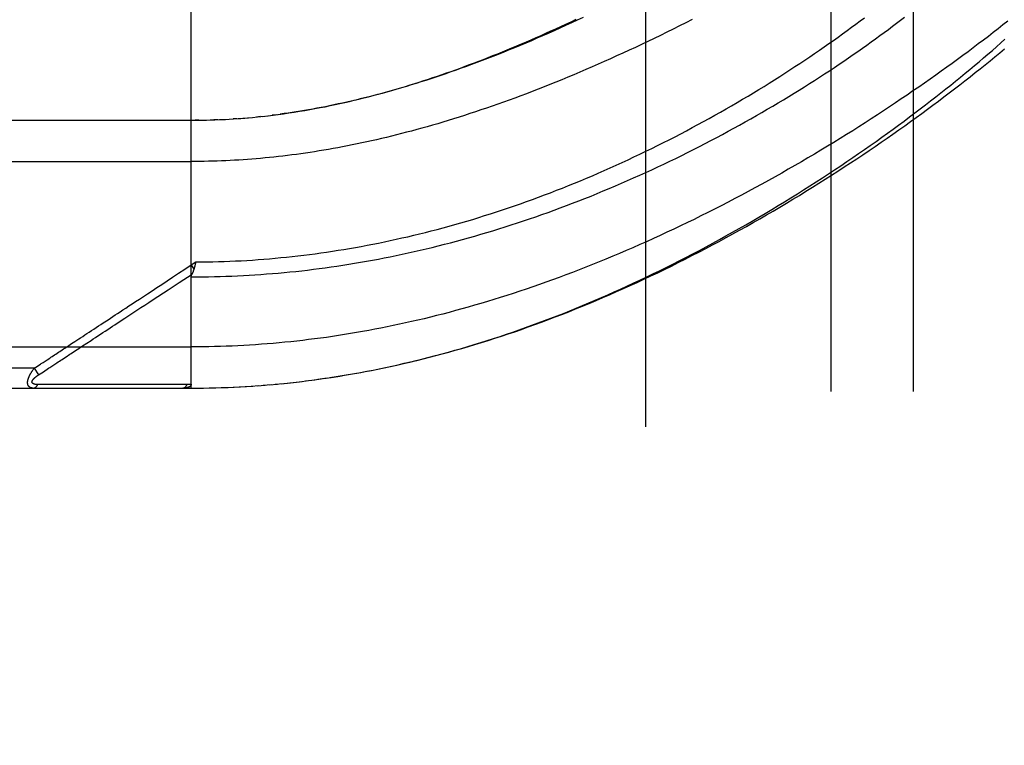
# Model space of a CAD drawing. Header units: inches. Extents: x 0 to 230, y 0 to 149.
# Tile 53 of 256: x 33.9 to 35.4, y 60.58 to 61.68. Entities that reach past the tile are written whole.
import ezdxf

# ---------------------------------------------------------------- set-up
doc = ezdxf.new("R2010")
doc.units = ezdxf.units.IN
doc.header["$LTSCALE"] = 12.648283
doc.header["$MEASUREMENT"] = 0
doc.linetypes.add('HIDDEN', pattern=[0.2, 0.1, -0.1])
for name, color, linetype in [('DEFAULT_2', 8, 'HIDDEN'), ('LEFTHAND_DOOR_ASSEMBLY', 7, 'CONTINUOUS'), ('SUBPANEL', 7, 'CONTINUOUS')]:
    doc.layers.add(name, color=color, linetype=linetype)

msp = doc.modelspace()

# ---------------------------------------------------------------- linework, layer by layer
at = {"layer": 'DEFAULT_2', "color": 8, "linetype": 'HIDDEN'}
msp.add_line((34.8549, 38.2959), (34.8549, 107.3999), dxfattribs=at)
at = {"layer": 'LEFTHAND_DOOR_ASSEMBLY', "color": 8, "linetype": 'HIDDEN'}
for p, q in [((34.1651, 61.1217), (34.1651, 61.7864)), ((34.2436, 61.5311), (34.2522, 61.5318)), ((34.2699, 61.5335), (34.264, 61.5329)), ((34.2733, 61.5339), (34.2819, 61.5349)), ((34.2939, 61.5363), (34.2879, 61.5356)), ((33.2914, 61.5279), (34.1651, 61.5279)), ((34.1767, 61.528), (34.1709, 61.528)), ((34.1794, 61.528), (34.1882, 61.5282)), ((34.1866, 61.5282), (34.194, 61.5284)), ((34.2055, 61.5288), (34.1997, 61.5286)), ((34.2083, 61.5289), (34.2171, 61.5293)), ((34.2154, 61.5292), (34.2229, 61.5296)), ((34.2346, 61.5304), (34.2287, 61.53)), ((34.2365, 61.5305), (34.2463, 61.5313)), ((33.2614, 61.4654), (34.1651, 61.4654)), ((34.1651, 61.3085), (34.1719, 61.313)), ((34.1651, 61.3085), (34.1693, 61.3022)), ((34.171, 61.3087), (34.1707, 61.3075)), ((34.1712, 61.3099), (34.171, 61.3087)), ((34.1719, 61.313), (34.1712, 61.3099)), ((34.0004, 61.1856), (34.0132, 61.194)), ((33.2614, 61.1842), (34.1651, 61.1842)), ((33.9504, 61.1528), (33.9596, 61.1588)), ((33.9268, 61.1517), (33.2614, 61.1517)), ((33.9268, 61.1517), (33.9294, 61.1534)), ((33.9268, 61.1517), (33.9334, 61.1417)), ((33.9294, 61.1534), (33.9318, 61.155)), ((33.9318, 61.155), (33.9341, 61.1565)), ((33.9334, 61.1417), (33.9409, 61.1466)), ((33.9409, 61.1466), (33.9488, 61.1518)), ((33.9488, 61.1518), (33.9504, 61.1528)), ((34.2927, 61.1276), (34.3054, 61.1288)), ((34.3019, 61.1284), (34.3148, 61.1298)), ((34.3148, 61.1298), (34.3242, 61.1308)), ((34.3295, 61.1314), (34.3431, 61.1331)), ((34.3387, 61.1326), (34.3526, 61.1344)), ((34.3479, 61.1338), (34.3621, 61.1357)), ((34.3572, 61.135), (34.3716, 61.1371)), ((34.3664, 61.1363), (34.3811, 61.1385)), ((33.2914, 61.1217), (34.1651, 61.1217)), ((33.9367, 61.1272), (33.9323, 61.1272)), ((33.9456, 61.1272), (33.9367, 61.1272)), ((33.9774, 61.1273), (33.9456, 61.1272)), ((33.9825, 61.1273), (33.9774, 61.1273)), ((34.1465, 61.1274), (34.1351, 61.1274)), ((34.1591, 61.1274), (34.1465, 61.1274)), ((34.1651, 61.1217), (34.1744, 61.1217)), ((34.1742, 61.1217), (34.1837, 61.1218)), ((34.1833, 61.1218), (34.1931, 61.122)), ((34.1924, 61.122), (34.2024, 61.1222)), ((34.2015, 61.1222), (34.2117, 61.1225)), ((34.2106, 61.1224), (34.2211, 61.1228)), ((34.2197, 61.1228), (34.2304, 61.1232)), ((34.2288, 61.1232), (34.2397, 61.1237)), ((34.2379, 61.1236), (34.2491, 61.1242)), ((34.247, 61.1241), (34.2585, 61.1248)), ((34.2562, 61.1247), (34.2678, 61.1255)), ((34.2653, 61.1253), (34.2772, 61.1262)), ((34.2744, 61.126), (34.2866, 61.127)), ((34.2836, 61.1268), (34.296, 61.1279))]:
    msp.add_line(p, q, dxfattribs=at)
for points in [[(34.1651, 61.2904), (34.1739, 61.2904), (34.1827, 61.2905), (34.1915, 61.2906), (34.2003, 61.2908), (34.2091, 61.291), (34.2179, 61.2913), (34.2267, 61.2916), (34.2355, 61.292), (34.2443, 61.2925), (34.2531, 61.293), (34.2619, 61.2935), (34.2708, 61.2941), (34.2796, 61.2948), (34.2884, 61.2955), (34.2973, 61.2962), (34.3061, 61.297), (34.315, 61.2979), (34.3239, 61.2988), (34.3328, 61.2998), (34.3416, 61.3008), (34.3505, 61.3019), (34.3594, 61.3031), (34.3684, 61.3042), (34.3773, 61.3055), (34.3862, 61.3068), (34.3952, 61.3081), (34.4041, 61.3096), (34.4131, 61.311), (34.4221, 61.3125), (34.4311, 61.3141), (34.4401, 61.3158), (34.4491, 61.3174), (34.4581, 61.3192), (34.4672, 61.321), (34.4762, 61.3229), (34.4853, 61.3248), (34.4944, 61.3268), (34.5035, 61.3288), (34.5126, 61.3309), (34.5217, 61.333), (34.5309, 61.3352), (34.54, 61.3375), (34.5492, 61.3398), (34.5583, 61.3422), (34.5675, 61.3446), (34.5767, 61.3471), (34.5859, 61.3497), (34.5952, 61.3523), (34.6044, 61.355), (34.6136, 61.3577), (34.6229, 61.3605), (34.6321, 61.3634), (34.6414, 61.3663), (34.6507, 61.3692), (34.66, 61.3723), (34.6693, 61.3754), (34.6786, 61.3785), (34.6879, 61.3817), (34.6972, 61.385), (34.7065, 61.3883), (34.7158, 61.3917), (34.7251, 61.3951), (34.7344, 61.3986), (34.7437, 61.4021), (34.7531, 61.4057), (34.7624, 61.4094), (34.7717, 61.4131), (34.7809, 61.4169), (34.7902, 61.4207), (34.7995, 61.4245), (34.8087, 61.4285), (34.818, 61.4324), (34.8272, 61.4364), (34.8364, 61.4405), (34.8456, 61.4446), (34.8548, 61.4488), (34.8639, 61.453), (34.873, 61.4572), (34.8821, 61.4615), (34.8912, 61.4659), (34.9002, 61.4702), (34.9093, 61.4746), (34.9182, 61.4791), (34.9272, 61.4836), (34.9361, 61.4881), (34.9449, 61.4927), (34.9537, 61.4973), (34.9625, 61.5019), (34.9712, 61.5065), (34.9799, 61.5112), (34.9886, 61.5159), (34.9972, 61.5206), (35.0057, 61.5254), (35.0142, 61.5302), (35.0226, 61.535), (35.0309, 61.5398), (35.0392, 61.5446), (35.0475, 61.5494), (35.0557, 61.5543), (35.0638, 61.5592), (35.0718, 61.564), (35.0798, 61.5689), (35.0877, 61.5738), (35.0955, 61.5787), (35.1033, 61.5836), (35.111, 61.5885), (35.1186, 61.5934), (35.1261, 61.5983), (35.1335, 61.6032), (35.1409, 61.6081), (35.1482, 61.6129), (35.1554, 61.6178), (35.1626, 61.6227), (35.1696, 61.6275), (35.1766, 61.6324), (35.1834, 61.6372), (35.1902, 61.642), (35.1969, 61.6468), (35.2035, 61.6516), (35.2101, 61.6564), (35.2165, 61.6611), (35.2229, 61.6659), (35.2291, 61.6706), (35.2353, 61.6753), (35.2414, 61.6799), (35.2474, 61.6846)], [(34.1719, 61.313), (34.1805, 61.3131), (34.1891, 61.3132), (34.1977, 61.3134), (34.2063, 61.3136), (34.2149, 61.3139), (34.2235, 61.3142), (34.2321, 61.3146), (34.2407, 61.315), (34.2493, 61.3155), (34.2579, 61.316), (34.2666, 61.3166), (34.2752, 61.3173), (34.2838, 61.318), (34.2925, 61.3188), (34.3011, 61.3196), (34.3098, 61.3204), (34.3184, 61.3214), (34.3271, 61.3223), (34.3358, 61.3234), (34.3444, 61.3244), (34.3531, 61.3256), (34.3618, 61.3268), (34.3706, 61.328), (34.3793, 61.3293), (34.388, 61.3307), (34.3968, 61.3321), (34.4055, 61.3336), (34.4143, 61.3351), (34.4231, 61.3367), (34.4319, 61.3383), (34.4407, 61.34), (34.4495, 61.3418), (34.4583, 61.3436), (34.4672, 61.3454), (34.476, 61.3474), (34.4849, 61.3494), (34.4938, 61.3514), (34.5027, 61.3535), (34.5116, 61.3557), (34.5205, 61.3579), (34.5294, 61.3602), (34.5384, 61.3625), (34.5473, 61.3649), (34.5563, 61.3673), (34.5653, 61.3699), (34.5743, 61.3724), (34.5833, 61.3751), (34.5923, 61.3777), (34.6013, 61.3805), (34.6103, 61.3833), (34.6194, 61.3862), (34.6284, 61.3891), (34.6375, 61.3921), (34.6465, 61.3951), (34.6556, 61.3983), (34.6647, 61.4014), (34.6738, 61.4046), (34.6829, 61.4079), (34.692, 61.4113), (34.701, 61.4147), (34.7101, 61.4181), (34.7192, 61.4217), (34.7283, 61.4252), (34.7374, 61.4289), (34.7465, 61.4325), (34.7556, 61.4363), (34.7647, 61.4401), (34.7738, 61.4439), (34.7828, 61.4478), (34.7919, 61.4518), (34.8009, 61.4558), (34.81, 61.4599), (34.819, 61.464), (34.828, 61.4681), (34.8369, 61.4723), (34.8459, 61.4766), (34.8548, 61.4809), (34.8638, 61.4852), (34.8727, 61.4896), (34.8815, 61.4941), (34.8904, 61.4985), (34.8992, 61.503), (34.9079, 61.5076), (34.9167, 61.5122), (34.9254, 61.5168), (34.934, 61.5215), (34.9426, 61.5261), (34.9512, 61.5309), (34.9598, 61.5356), (34.9682, 61.5404), (34.9767, 61.5452), (34.9851, 61.55), (34.9934, 61.5549), (35.0017, 61.5598), (35.0099, 61.5647), (35.0181, 61.5696), (35.0262, 61.5745), (35.0342, 61.5794), (35.0422, 61.5844), (35.0501, 61.5894), (35.058, 61.5943), (35.0658, 61.5993), (35.0735, 61.6043), (35.0811, 61.6093), (35.0887, 61.6143), (35.0962, 61.6193), (35.1036, 61.6243), (35.111, 61.6293), (35.1182, 61.6343), (35.1254, 61.6393), (35.1325, 61.6442), (35.1396, 61.6492), (35.1465, 61.6542), (35.1534, 61.6591), (35.1602, 61.664), (35.1669, 61.669), (35.1735, 61.6739), (35.18, 61.6788), (35.1864, 61.6836)], [(34.2973, 61.5368), (34.3053, 61.5379), (34.3134, 61.5391), (34.3214, 61.5403), (34.3293, 61.5416), (34.3373, 61.5429), (34.3451, 61.5443), (34.3529, 61.5457), (34.3607, 61.5471), (34.3683, 61.5486), (34.3759, 61.5502), (34.3833, 61.5517), (34.3907, 61.5533), (34.398, 61.555), (34.4053, 61.5566), (34.4125, 61.5583), (34.4197, 61.5601), (34.4269, 61.5618), (34.434, 61.5637), (34.4411, 61.5655), (34.4482, 61.5674), (34.4553, 61.5693), (34.4623, 61.5713), (34.4693, 61.5732), (34.4763, 61.5753), (34.4833, 61.5773), (34.4903, 61.5794), (34.4972, 61.5815), (34.5042, 61.5837), (34.5111, 61.5859), (34.5181, 61.5881), (34.525, 61.5904), (34.5319, 61.5927), (34.5388, 61.595), (34.5458, 61.5974), (34.5527, 61.5998), (34.5597, 61.6022), (34.5666, 61.6047), (34.5736, 61.6072), (34.5806, 61.6098), (34.5876, 61.6124), (34.5947, 61.615), (34.6017, 61.6177), (34.6088, 61.6204), (34.6159, 61.6232), (34.623, 61.626), (34.6301, 61.6289), (34.6373, 61.6318), (34.6445, 61.6347), (34.6518, 61.6377), (34.659, 61.6408), (34.6663, 61.6439), (34.6737, 61.647), (34.681, 61.6502), (34.6884, 61.6534), (34.6959, 61.6567), (34.7033, 61.66), (34.7109, 61.6634), (34.7184, 61.6668), (34.7261, 61.6703), (34.7337, 61.6739), (34.7415, 61.6775), (34.7493, 61.6812)], [(34.7596, 61.6838), (34.7507, 61.6797), (34.7419, 61.6756), (34.7331, 61.6715), (34.7243, 61.6676), (34.7156, 61.6637), (34.7069, 61.6598), (34.6983, 61.656), (34.6897, 61.6523), (34.6812, 61.6486), (34.6727, 61.645), (34.6642, 61.6415), (34.6558, 61.638), (34.6475, 61.6346), (34.6392, 61.6313), (34.6309, 61.628), (34.6227, 61.6248), (34.6146, 61.6216), (34.6065, 61.6185), (34.5985, 61.6155), (34.5905, 61.6125), (34.5826, 61.6096), (34.5747, 61.6068), (34.5669, 61.604), (34.5591, 61.6013), (34.5514, 61.5986), (34.5437, 61.596), (34.5361, 61.5934), (34.5286, 61.591), (34.5211, 61.5885), (34.5136, 61.5862), (34.5062, 61.5838), (34.4989, 61.5816), (34.4916, 61.5794), (34.4844, 61.5772), (34.4772, 61.5751), (34.47, 61.5731), (34.463, 61.5711), (34.4559, 61.5692), (34.4489, 61.5673), (34.442, 61.5655), (34.4351, 61.5637), (34.4283, 61.562), (34.4215, 61.5603), (34.4147, 61.5587), (34.408, 61.5571), (34.4013, 61.5556), (34.3947, 61.5541), (34.3882, 61.5527), (34.3816, 61.5513), (34.3751, 61.5499), (34.3687, 61.5486), (34.3622, 61.5474), (34.3559, 61.5462), (34.3495, 61.545), (34.3432, 61.5439), (34.3369, 61.5428), (34.3307, 61.5417), (34.3245, 61.5407), (34.3183, 61.5398), (34.3122, 61.5389)], [(35.4039, 61.6781), (35.3967, 61.6725), (35.3894, 61.6668), (35.382, 61.661), (35.3746, 61.6553), (35.367, 61.6495), (35.3593, 61.6437), (35.3516, 61.6378), (35.3437, 61.632), (35.3358, 61.6261), (35.3277, 61.6202), (35.3196, 61.6142), (35.3114, 61.6083), (35.3031, 61.6023), (35.2947, 61.5964), (35.2862, 61.5904), (35.2776, 61.5844), (35.269, 61.5784), (35.2602, 61.5724), (35.2514, 61.5663), (35.2425, 61.5603), (35.2336, 61.5543), (35.2245, 61.5483), (35.2154, 61.5422), (35.2062, 61.5362), (35.1969, 61.5302), (35.1876, 61.5242), (35.1782, 61.5182), (35.1687, 61.5122), (35.1592, 61.5063), (35.1496, 61.5003), (35.14, 61.4944), (35.1303, 61.4885), (35.1205, 61.4826), (35.1107, 61.4767), (35.1008, 61.4709), (35.0909, 61.4651), (35.081, 61.4593), (35.071, 61.4536), (35.061, 61.4479), (35.0509, 61.4422), (35.0408, 61.4366), (35.0307, 61.431), (35.0205, 61.4254), (35.0103, 61.4199), (35.0001, 61.4145), (34.9899, 61.4091), (34.9796, 61.4037), (34.9693, 61.3984), (34.9591, 61.3931), (34.9488, 61.3879), (34.9385, 61.3828), (34.9282, 61.3777), (34.9179, 61.3727), (34.9075, 61.3677), (34.8972, 61.3628), (34.8869, 61.358), (34.8766, 61.3532), (34.8663, 61.3485), (34.856, 61.3438), (34.8457, 61.3393), (34.8354, 61.3347), (34.8252, 61.3303), (34.8149, 61.3259), (34.8047, 61.3216), (34.7944, 61.3174), (34.7842, 61.3132), (34.7741, 61.3091), (34.7639, 61.305), (34.7537, 61.3011), (34.7436, 61.2972), (34.7335, 61.2934), (34.7235, 61.2896), (34.7134, 61.2859), (34.7034, 61.2823), (34.6934, 61.2788), (34.6834, 61.2753), (34.6735, 61.2719), (34.6636, 61.2686), (34.6537, 61.2654), (34.6439, 61.2622), (34.634, 61.2591), (34.6243, 61.256), (34.6145, 61.253), (34.6048, 61.2501), (34.5951, 61.2473), (34.5854, 61.2445), (34.5757, 61.2418), (34.5661, 61.2392), (34.5565, 61.2366), (34.547, 61.2341), (34.5374, 61.2317), (34.528, 61.2293), (34.5185, 61.227), (34.509, 61.2248), (34.4996, 61.2226), (34.4902, 61.2205), (34.4809, 61.2185), (34.4715, 61.2165), (34.4622, 61.2146), (34.4529, 61.2127), (34.4437, 61.2109), (34.4345, 61.2092), (34.4252, 61.2075), (34.4161, 61.2059), (34.4069, 61.2043), (34.3977, 61.2029), (34.3886, 61.2014), (34.3795, 61.2001), (34.3704, 61.1987), (34.3614, 61.1975), (34.3523, 61.1963), (34.3433, 61.1952), (34.3343, 61.1941), (34.3253, 61.1931), (34.3163, 61.1921), (34.3073, 61.1912), (34.2984, 61.1903), (34.2894, 61.1895), (34.2805, 61.1888), (34.2716, 61.1881), (34.2627, 61.1875), (34.2538, 61.1869), (34.2449, 61.1864), (34.236, 61.1859), (34.2271, 61.1855)], [(34.925, 61.6808), (34.9154, 61.6759), (34.9058, 61.6711), (34.8962, 61.6663), (34.8866, 61.6615), (34.8771, 61.6568), (34.8675, 61.6522), (34.858, 61.6476), (34.8484, 61.643), (34.839, 61.6386), (34.8295, 61.6341), (34.8201, 61.6298), (34.8106, 61.6255), (34.8013, 61.6212), (34.7919, 61.617), (34.7826, 61.6129), (34.7733, 61.6089), (34.764, 61.6049), (34.7548, 61.6009), (34.7456, 61.597), (34.7365, 61.5932), (34.7274, 61.5895), (34.7184, 61.5858), (34.7093, 61.5822), (34.7004, 61.5786), (34.6915, 61.5751), (34.6826, 61.5717), (34.6737, 61.5683), (34.665, 61.565), (34.6562, 61.5617), (34.6475, 61.5586), (34.6389, 61.5554), (34.6303, 61.5524), (34.6218, 61.5494), (34.6133, 61.5465), (34.6048, 61.5436), (34.5964, 61.5408), (34.5881, 61.538), (34.5798, 61.5354), (34.5715, 61.5327), (34.5633, 61.5302), (34.5552, 61.5277), (34.5471, 61.5252), (34.5391, 61.5228), (34.5311, 61.5205), (34.5231, 61.5182), (34.5152, 61.516), (34.5074, 61.5138), (34.4996, 61.5117), (34.4918, 61.5097), (34.4841, 61.5077), (34.4764, 61.5057), (34.4688, 61.5038), (34.4612, 61.502), (34.4537, 61.5002), (34.4462, 61.4985), (34.4388, 61.4968), (34.4314, 61.4952), (34.424, 61.4936), (34.4167, 61.492), (34.4094, 61.4906), (34.4021, 61.4891), (34.3949, 61.4877), (34.3878, 61.4864), (34.3806, 61.4851), (34.3735, 61.4838), (34.3665, 61.4826), (34.3594, 61.4815), (34.3524, 61.4803), (34.3455, 61.4793), (34.3385, 61.4782), (34.3316, 61.4772), (34.3247, 61.4763), (34.3179, 61.4754)], [(34.3757, 61.1377), (34.385, 61.1391), (34.3943, 61.1406), (34.4036, 61.1422), (34.413, 61.1438), (34.4223, 61.1455), (34.4317, 61.1473), (34.4411, 61.1491), (34.4505, 61.151), (34.46, 61.153), (34.4695, 61.155), (34.4789, 61.1571), (34.4884, 61.1593), (34.498, 61.1615), (34.5075, 61.1638), (34.5171, 61.1662), (34.5267, 61.1686), (34.5363, 61.1712), (34.546, 61.1737), (34.5556, 61.1764), (34.5653, 61.1791), (34.5751, 61.1819), (34.5848, 61.1848), (34.5946, 61.1877), (34.6044, 61.1907), (34.6142, 61.1938), (34.6239, 61.197), (34.6337, 61.2002), (34.6434, 61.2034), (34.6531, 61.2067), (34.6628, 61.2101), (34.6724, 61.2135), (34.6821, 61.217), (34.6917, 61.2205), (34.7012, 61.2241), (34.7108, 61.2277), (34.7204, 61.2314), (34.73, 61.2351), (34.7395, 61.239), (34.7491, 61.2428), (34.7587, 61.2468), (34.7683, 61.2508), (34.7779, 61.2549), (34.7875, 61.259), (34.7971, 61.2632), (34.8068, 61.2675), (34.8165, 61.2718), (34.8262, 61.2762), (34.8359, 61.2807), (34.8457, 61.2853), (34.8556, 61.29), (34.8655, 61.2948), (34.8755, 61.2996), (34.8855, 61.3046), (34.8956, 61.3096), (34.9057, 61.3148), (34.9158, 61.3199), (34.926, 61.3252), (34.9361, 61.3305), (34.9462, 61.3359), (34.9563, 61.3414), (34.9664, 61.3469), (34.9765, 61.3525), (34.9865, 61.3581), (34.9965, 61.3637), (35.0065, 61.3694), (35.0164, 61.3751), (35.0263, 61.3809), (35.0361, 61.3868), (35.046, 61.3926), (35.0557, 61.3985), (35.0655, 61.4045), (35.0751, 61.4104), (35.0848, 61.4164), (35.0943, 61.4224), (35.1038, 61.4285), (35.1133, 61.4346), (35.1227, 61.4407), (35.132, 61.4468), (35.1413, 61.4529), (35.1505, 61.459), (35.1596, 61.4652), (35.1687, 61.4713), (35.1777, 61.4775), (35.1866, 61.4837), (35.1954, 61.4899), (35.2041, 61.496), (35.2128, 61.5022), (35.2214, 61.5084), (35.2299, 61.5145), (35.2383, 61.5207), (35.2467, 61.5268), (35.2549, 61.533), (35.2631, 61.5391), (35.2711, 61.5452), (35.2791, 61.5513), (35.287, 61.5574), (35.2948, 61.5634), (35.3024, 61.5695), (35.31, 61.5755), (35.3175, 61.5814), (35.3249, 61.5874), (35.3322, 61.5933), (35.3395, 61.5992), (35.3466, 61.6051), (35.3536, 61.6109), (35.3605, 61.6167), (35.3673, 61.6225), (35.374, 61.6282), (35.3806, 61.6339), (35.3871, 61.6396), (35.3935, 61.6452), (35.3998, 61.6508)], [(34.3811, 61.1385), (34.3906, 61.14), (34.4002, 61.1416), (34.4098, 61.1432), (34.4193, 61.145), (34.429, 61.1467), (34.4386, 61.1486), (34.4482, 61.1505), (34.4579, 61.1525), (34.4676, 61.1545), (34.4773, 61.1567), (34.487, 61.1589), (34.4968, 61.1611), (34.5066, 61.1635), (34.5164, 61.1659), (34.5262, 61.1684), (34.536, 61.1709), (34.5459, 61.1736), (34.5558, 61.1763), (34.5657, 61.179), (34.5757, 61.1819), (34.5856, 61.1848), (34.5956, 61.1878), (34.6057, 61.1909), (34.6157, 61.194), (34.6258, 61.1972), (34.6358, 61.2005), (34.646, 61.2039), (34.6561, 61.2073), (34.6662, 61.2108), (34.6764, 61.2144), (34.6866, 61.2181), (34.6968, 61.2219), (34.7071, 61.2257), (34.7173, 61.2296), (34.7276, 61.2335), (34.7379, 61.2376), (34.7482, 61.2417), (34.7586, 61.2459), (34.7689, 61.2502), (34.7793, 61.2545), (34.7896, 61.2589), (34.8, 61.2634), (34.8104, 61.268), (34.8208, 61.2726), (34.8312, 61.2773), (34.8416, 61.282), (34.8521, 61.2869), (34.8625, 61.2918), (34.8729, 61.2968), (34.8833, 61.3018), (34.8937, 61.3069), (34.9041, 61.3121), (34.9145, 61.3173), (34.9249, 61.3226), (34.9353, 61.3279), (34.9457, 61.3333), (34.956, 61.3388), (34.9663, 61.3443), (34.9766, 61.3499), (34.9869, 61.3555), (34.9972, 61.3612), (35.0074, 61.3669), (35.0176, 61.3727), (35.0278, 61.3785), (35.0379, 61.3843), (35.048, 61.3902), (35.058, 61.3961), (35.0681, 61.4021), (35.078, 61.4081), (35.088, 61.4141), (35.0978, 61.4202), (35.1077, 61.4263), (35.1174, 61.4324), (35.1271, 61.4386), (35.1368, 61.4447), (35.1464, 61.4509), (35.1559, 61.4571), (35.1654, 61.4633), (35.1748, 61.4696), (35.1842, 61.4758), (35.1935, 61.4821), (35.2027, 61.4883), (35.2118, 61.4946), (35.2209, 61.5009), (35.2298, 61.5071), (35.2387, 61.5134), (35.2476, 61.5197), (35.2563, 61.5259), (35.265, 61.5322), (35.2735, 61.5384), (35.282, 61.5447), (35.2905, 61.5509), (35.2988, 61.5571), (35.307, 61.5633), (35.3152, 61.5695), (35.3232, 61.5757), (35.3312, 61.5818), (35.3391, 61.588), (35.3469, 61.5941), (35.3546, 61.6002), (35.3622, 61.6062), (35.3697, 61.6123), (35.3772, 61.6183), (35.3845, 61.6243), (35.3918, 61.6303), (35.3989, 61.6362)], [(34.2507, 61.5317), (34.2581, 61.5323), (34.2656, 61.5331), (34.2759, 61.5342)], [(34.2813, 61.5348), (34.2893, 61.5358), (34.3, 61.5371)], [(34.3122, 61.5389), (34.3061, 61.538), (34.3, 61.5371)], [(34.1651, 61.5279), (34.1723, 61.528), (34.1824, 61.5281)], [(34.1939, 61.5284), (34.2011, 61.5286), (34.2113, 61.529)], [(34.2225, 61.5296), (34.2295, 61.5301), (34.2404, 61.5308)], [(34.3179, 61.4754), (34.311, 61.4745), (34.3042, 61.4737), (34.2975, 61.4729), (34.2907, 61.4722), (34.284, 61.4715), (34.2772, 61.4708), (34.2705, 61.4702), (34.2639, 61.4696), (34.2572, 61.4691), (34.2506, 61.4686), (34.2439, 61.4681), (34.2373, 61.4677), (34.2307, 61.4673), (34.2241, 61.4669), (34.2176, 61.4666), (34.211, 61.4663), (34.2044, 61.4661), (34.1979, 61.4659), (34.1913, 61.4657), (34.1848, 61.4656), (34.1782, 61.4655), (34.1717, 61.4655), (34.1651, 61.4654)], [(34.0318, 61.2208), (34.0389, 61.2255), (34.0425, 61.2278), (34.0461, 61.2302), (34.0497, 61.2326), (34.0535, 61.2351), (34.0574, 61.2376), (34.0615, 61.2403), (34.0659, 61.2432), (34.0706, 61.2463), (34.0755, 61.2495), (34.0808, 61.253), (34.0865, 61.2567), (34.0925, 61.2607), (34.0989, 61.2649), (34.1057, 61.2694), (34.1129, 61.2741), (34.1205, 61.2791), (34.1285, 61.2843), (34.1369, 61.2899), (34.1459, 61.2958), (34.1553, 61.302), (34.1651, 61.3085)], [(34.13, 61.2708), (34.1471, 61.2821), (34.1664, 61.2947)], [(34.1651, 61.2904), (34.1652, 61.2906), (34.1652, 61.2908), (34.1652, 61.291), (34.1652, 61.2912), (34.1652, 61.2914), (34.1653, 61.2916), (34.1653, 61.2918), (34.1654, 61.292), (34.1654, 61.2923), (34.1655, 61.2925), (34.1655, 61.2927), (34.1656, 61.2929), (34.1657, 61.2931), (34.1658, 61.2934), (34.1658, 61.2936), (34.1659, 61.2938), (34.166, 61.294), (34.1661, 61.2943), (34.1662, 61.2945), (34.1666, 61.2952)], [(34.1693, 61.3022), (34.1691, 61.3016), (34.1689, 61.301), (34.1687, 61.3005), (34.1685, 61.2999), (34.1683, 61.2994), (34.1681, 61.2988), (34.1679, 61.2983), (34.1677, 61.2977), (34.1675, 61.2972), (34.1673, 61.2967), (34.1671, 61.2962), (34.1668, 61.2957), (34.1666, 61.2952)], [(34.1707, 61.3075), (34.1704, 61.3063), (34.1702, 61.3057), (34.1701, 61.3051), (34.1699, 61.3045), (34.1697, 61.3039), (34.1696, 61.3033), (34.1694, 61.3028), (34.1693, 61.3022)], [(34.0888, 61.2438), (34.0947, 61.2476), (34.101, 61.2517), (34.1076, 61.2561), (34.13, 61.2708)], [(34.0132, 61.194), (34.0166, 61.1963), (34.0201, 61.1986), (34.0237, 61.201), (34.0274, 61.2034), (34.0311, 61.2058), (34.0347, 61.2082), (34.0384, 61.2106), (34.0421, 61.213), (34.0457, 61.2154), (34.0493, 61.2178), (34.053, 61.2202), (34.0567, 61.2227), (34.0606, 61.2252), (34.0646, 61.2278), (34.0689, 61.2306), (34.0734, 61.2336), (34.0782, 61.2368), (34.0888, 61.2438)], [(33.9837, 61.1892), (33.9887, 61.1925), (33.9915, 61.1943), (33.9944, 61.1962), (33.9974, 61.1982), (34.0005, 61.2002), (34.0037, 61.2023), (34.007, 61.2045), (34.0104, 61.2067), (34.0139, 61.209), (34.0174, 61.2113), (34.021, 61.2137), (34.0246, 61.216), (34.0282, 61.2184), (34.0318, 61.2208)], [(33.9656, 61.1773), (33.9695, 61.1798), (33.9714, 61.1811), (33.9733, 61.1823), (33.9753, 61.1836), (33.9773, 61.1849), (33.9793, 61.1863), (33.9814, 61.1877), (33.9837, 61.1892)], [(33.9541, 61.1697), (33.9579, 61.1722), (33.9598, 61.1734), (33.9618, 61.1747), (33.9637, 61.176), (33.9656, 61.1773)], [(33.9753, 61.1691), (33.9772, 61.1704), (33.9792, 61.1717), (33.9812, 61.173), (33.9832, 61.1743), (33.9852, 61.1757), (33.9874, 61.1771), (33.9896, 61.1786), (33.9921, 61.1802), (33.9947, 61.1819), (33.9974, 61.1837), (34.0004, 61.1856)], [(34.2271, 61.1855), (34.2183, 61.1852), (34.2094, 61.1849), (34.2006, 61.1846), (34.1917, 61.1844), (34.1828, 61.1843), (34.174, 61.1842), (34.1651, 61.1842)], [(33.9341, 61.1565), (33.9365, 61.1581), (33.9377, 61.1589)], [(33.9377, 61.1589), (33.9404, 61.1606), (33.9418, 61.1616)], [(33.9418, 61.1616), (33.945, 61.1637), (33.9467, 61.1648)], [(33.9467, 61.1648), (33.9504, 61.1672), (33.9523, 61.1685), (33.9541, 61.1697)], [(33.9596, 61.1588), (33.9615, 61.1601), (33.9634, 61.1614), (33.9654, 61.1626), (33.9674, 61.1639), (33.9693, 61.1652), (33.9713, 61.1665), (33.9753, 61.1691)], [(33.9256, 61.1217), (33.9252, 61.1217), (33.9248, 61.1217), (33.9244, 61.1217), (33.924, 61.1218), (33.9236, 61.1218), (33.9233, 61.1219), (33.9229, 61.122), (33.9226, 61.122), (33.9223, 61.1221), (33.922, 61.1222), (33.9217, 61.1223), (33.9215, 61.1224), (33.9212, 61.1225), (33.921, 61.1226), (33.9207, 61.1228), (33.9205, 61.1229), (33.9203, 61.123), (33.9201, 61.1232), (33.9199, 61.1233), (33.9197, 61.1234), (33.9195, 61.1236), (33.9193, 61.1237), (33.9192, 61.1239), (33.919, 61.124), (33.9189, 61.1242), (33.9187, 61.1244), (33.9186, 61.1245), (33.9184, 61.1247), (33.9183, 61.1249), (33.9182, 61.1251), (33.9181, 61.1253), (33.918, 61.1255), (33.9179, 61.1256), (33.9178, 61.1258), (33.9177, 61.126), (33.9176, 61.1262), (33.9175, 61.1264), (33.9174, 61.1267), (33.9174, 61.1269), (33.9173, 61.1271), (33.9173, 61.1273), (33.9172, 61.1275), (33.9172, 61.1278), (33.9171, 61.128), (33.9171, 61.1282), (33.917, 61.1285), (33.917, 61.1287), (33.917, 61.129), (33.917, 61.1292), (33.917, 61.1295), (33.9169, 61.1297), (33.9169, 61.13), (33.9169, 61.1303), (33.917, 61.1305), (33.917, 61.1308), (33.917, 61.1311), (33.917, 61.1314), (33.917, 61.1317), (33.9171, 61.1319), (33.9171, 61.1322), (33.9172, 61.1325), (33.9172, 61.1329), (33.9173, 61.1332), (33.9174, 61.1335), (33.9174, 61.1338), (33.9175, 61.1341), (33.9176, 61.1344), (33.9177, 61.1348), (33.9178, 61.1351), (33.9179, 61.1355), (33.918, 61.1358), (33.9181, 61.1362), (33.9182, 61.1365), (33.9183, 61.1369), (33.9185, 61.1373), (33.9186, 61.1376), (33.9188, 61.138), (33.9189, 61.1384), (33.9191, 61.1388), (33.9192, 61.1392), (33.9194, 61.1396), (33.9196, 61.14), (33.9198, 61.1404), (33.92, 61.1408), (33.9202, 61.1413), (33.9205, 61.1417), (33.9207, 61.1422), (33.9209, 61.1426), (33.9212, 61.1431), (33.9215, 61.1436), (33.9217, 61.1441), (33.922, 61.1446), (33.9223, 61.1451), (33.9227, 61.1456), (33.923, 61.1462), (33.9234, 61.1467), (33.9237, 61.1473), (33.9241, 61.1479), (33.9245, 61.1485), (33.925, 61.1491), (33.9254, 61.1497), (33.9259, 61.1504), (33.9263, 61.151), (33.9268, 61.1517)], [(33.9323, 61.1272), (33.9318, 61.1272), (33.9314, 61.1272), (33.931, 61.1272), (33.9306, 61.1272), (33.9302, 61.1272), (33.9299, 61.1273), (33.9296, 61.1273), (33.9292, 61.1273), (33.9289, 61.1274), (33.9286, 61.1274), (33.9283, 61.1274), (33.9281, 61.1275), (33.9278, 61.1275), (33.9276, 61.1276), (33.9273, 61.1277), (33.9271, 61.1277), (33.9269, 61.1278), (33.9267, 61.1278), (33.9265, 61.1279), (33.9263, 61.128), (33.9261, 61.128), (33.9259, 61.1281), (33.9258, 61.1282), (33.9256, 61.1283), (33.9255, 61.1283), (33.9253, 61.1284), (33.9252, 61.1285), (33.925, 61.1286), (33.9249, 61.1287), (33.9248, 61.1287), (33.9247, 61.1288), (33.9246, 61.1289), (33.9245, 61.129), (33.9244, 61.1291), (33.9243, 61.1292), (33.9242, 61.1293), (33.9241, 61.1294), (33.924, 61.1295), (33.924, 61.1296), (33.9239, 61.1297), (33.9238, 61.1298), (33.9238, 61.1299), (33.9237, 61.13), (33.9237, 61.1301), (33.9237, 61.1302), (33.9236, 61.1303), (33.9236, 61.1305), (33.9236, 61.1306), (33.9236, 61.1307), (33.9235, 61.1308), (33.9235, 61.1309), (33.9235, 61.1311), (33.9235, 61.1312), (33.9235, 61.1313), (33.9236, 61.1315), (33.9236, 61.1316), (33.9236, 61.1317), (33.9236, 61.1319), (33.9237, 61.132), (33.9237, 61.1321), (33.9238, 61.1323), (33.9238, 61.1324), (33.9239, 61.1326), (33.9239, 61.1327), (33.924, 61.1329), (33.9241, 61.1331), (33.9242, 61.1332), (33.9243, 61.1334), (33.9243, 61.1335), (33.9245, 61.1337), (33.9246, 61.1339), (33.9247, 61.134), (33.9248, 61.1342), (33.9249, 61.1344), (33.9251, 61.1346), (33.9252, 61.1348), (33.9253, 61.1349), (33.9255, 61.1351), (33.9257, 61.1353), (33.9258, 61.1355), (33.926, 61.1357), (33.9262, 61.1359), (33.9264, 61.1361), (33.9266, 61.1363), (33.9268, 61.1365), (33.9271, 61.1368), (33.9273, 61.137), (33.9275, 61.1372), (33.9278, 61.1374), (33.9281, 61.1377), (33.9283, 61.1379), (33.9286, 61.1382), (33.9289, 61.1384), (33.9293, 61.1387), (33.9296, 61.1389), (33.93, 61.1392), (33.9303, 61.1395), (33.9307, 61.1398), (33.9311, 61.1401), (33.9316, 61.1404), (33.932, 61.1407), (33.9325, 61.141), (33.9329, 61.1414), (33.9334, 61.1417)], [(34.3111, 61.1294), (34.3203, 61.1304), (34.3337, 61.1319)], [(33.9256, 61.1217), (33.9259, 61.1217), (33.9261, 61.1217), (33.9263, 61.1217), (33.9265, 61.1218), (33.9268, 61.1218), (33.927, 61.1219), (33.9272, 61.1219), (33.9274, 61.122), (33.9276, 61.1221), (33.9278, 61.1222), (33.9281, 61.1223), (33.9283, 61.1224), (33.9285, 61.1225), (33.9287, 61.1227), (33.9289, 61.1228), (33.9291, 61.123), (33.9293, 61.1231), (33.9295, 61.1233), (33.9297, 61.1235), (33.9299, 61.1237), (33.9301, 61.1239), (33.9303, 61.1241), (33.9305, 61.1243), (33.9307, 61.1245), (33.9308, 61.1247), (33.931, 61.125), (33.9312, 61.1252), (33.9313, 61.1255), (33.9315, 61.1257), (33.9317, 61.126), (33.9318, 61.1263), (33.932, 61.1266), (33.9321, 61.1269), (33.9323, 61.1272)], [(34.0267, 61.1273), (34.0239, 61.1273), (34.0213, 61.1273), (34.0186, 61.1273), (34.0161, 61.1273), (34.0135, 61.1273), (34.0109, 61.1273), (33.9825, 61.1273)], [(34.057, 61.1273), (34.0532, 61.1273), (34.0494, 61.1273), (34.0458, 61.1273), (34.0422, 61.1273), (34.0388, 61.1273), (34.0356, 61.1273), (34.0325, 61.1273), (34.0267, 61.1273)], [(34.1351, 61.1274), (34.1297, 61.1274), (34.1246, 61.1274), (34.1196, 61.1274), (34.1147, 61.1274), (34.1098, 61.1273), (34.1051, 61.1273), (34.1005, 61.1273), (34.0961, 61.1273), (34.0918, 61.1273), (34.0877, 61.1273), (34.0837, 61.1273), (34.0798, 61.1273), (34.076, 61.1273), (34.0722, 61.1273), (34.0684, 61.1273), (34.0646, 61.1273), (34.057, 61.1273)], [(34.1651, 61.1275), (34.1651, 61.1274), (34.1651, 61.1272), (34.1651, 61.1271), (34.1651, 61.1269), (34.1651, 61.1268), (34.165, 61.1266), (34.165, 61.1265), (34.1649, 61.1263), (34.1649, 61.1262), (34.1648, 61.126), (34.1648, 61.1259), (34.1647, 61.1258), (34.1646, 61.1256), (34.1645, 61.1255), (34.1645, 61.1254), (34.1644, 61.1253), (34.1643, 61.1251), (34.1642, 61.125), (34.164, 61.1249), (34.1639, 61.1248), (34.1638, 61.1246), (34.1637, 61.1245), (34.1635, 61.1244), (34.1634, 61.1243), (34.1632, 61.1242), (34.1631, 61.124), (34.1629, 61.1239), (34.1627, 61.1238), (34.1625, 61.1237), (34.1623, 61.1236), (34.1621, 61.1235), (34.1619, 61.1234), (34.1617, 61.1233), (34.1614, 61.1232), (34.1612, 61.1231), (34.1609, 61.123), (34.1606, 61.1229), (34.1603, 61.1228), (34.16, 61.1227), (34.1597, 61.1226), (34.1594, 61.1225), (34.1591, 61.1224), (34.1587, 61.1223), (34.1583, 61.1222), (34.1579, 61.1221), (34.1575, 61.1221), (34.1571, 61.122), (34.1566, 61.1219), (34.1562, 61.1219), (34.1557, 61.1218), (34.1552, 61.1218), (34.1547, 61.1218), (34.1541, 61.1217), (34.1536, 61.1217), (34.153, 61.1217), (34.1524, 61.1217)], [(34.1524, 61.1217), (34.1527, 61.1217), (34.1529, 61.1217), (34.1531, 61.1217), (34.1533, 61.1218), (34.1536, 61.1218), (34.1538, 61.1219), (34.154, 61.1219), (34.1542, 61.122), (34.1544, 61.1221), (34.1547, 61.1222), (34.1549, 61.1223), (34.1551, 61.1224), (34.1553, 61.1226), (34.1555, 61.1227), (34.1557, 61.1229), (34.1559, 61.123), (34.1561, 61.1232), (34.1563, 61.1234), (34.1565, 61.1235), (34.1567, 61.1237), (34.1569, 61.1239), (34.1571, 61.1242), (34.1573, 61.1244), (34.1575, 61.1246), (34.1577, 61.1249), (34.1579, 61.1251), (34.158, 61.1254), (34.1582, 61.1256), (34.1584, 61.1259), (34.1585, 61.1262), (34.1587, 61.1265), (34.1588, 61.1267), (34.159, 61.1271), (34.1591, 61.1274)], [(34.1651, 61.1275), (34.1642, 61.1275), (34.1632, 61.1274), (34.1622, 61.1274), (34.1612, 61.1274), (34.1602, 61.1274), (34.1591, 61.1274)]]:
    msp.add_lwpolyline(points, dxfattribs=at)
at = {"layer": 'SUBPANEL', "color": 8, "linetype": 'HIDDEN'}
for p, q in [((35.1361, 40.8792), (35.1361, 104.8167)), ((35.2611, 40.8792), (35.2611, 104.8167))]:
    msp.add_line(p, q, dxfattribs=at)

doc.saveas('drawing.dxf')
